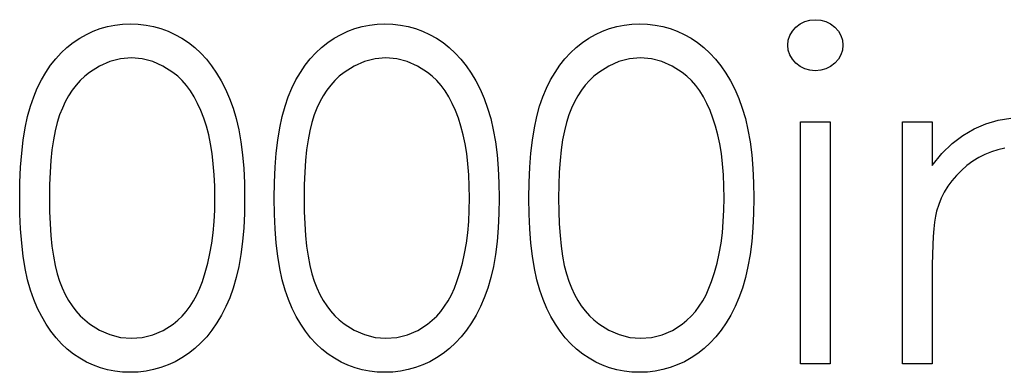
# Model space of a CAD drawing. Header units: inches. Extents: x 220 to 877, y 4 to 174.
# Tile 189 of 256: x 260.269 to 260.678, y 159.015 to 159.161. Entities that reach past the tile are written whole.
import ezdxf

# ---------------------------------------------------------------- set-up
doc = ezdxf.new("R2010")
doc.units = ezdxf.units.IN
doc.header["$LTSCALE"] = 0.5
doc.header["$MEASUREMENT"] = 0
doc.layers.add('SID-M-D', color=42, linetype='Continuous')

msp = doc.modelspace()

# ---------------------------------------------------------------- linework, layer by layer
at = {"layer": 'SID-M-D', "linetype": 'Continuous'}
for p, q in [((260.3021, 159.15745), (260.30511, 159.15831)), ((260.30511, 159.15831), (260.3082, 159.15892)), ((260.3082, 159.15892), (260.31135, 159.15927)), ((260.31135, 159.15927), (260.31461, 159.15938)), ((260.31461, 159.15938), (260.31789, 159.15927)), ((260.31789, 159.15927), (260.32112, 159.15892)), ((260.32112, 159.15892), (260.32424, 159.15831)), ((260.32424, 159.15831), (260.3273, 159.15745)), ((260.4081, 159.15745), (260.41111, 159.15831)), ((260.41111, 159.15831), (260.4142, 159.15892)), ((260.4142, 159.15892), (260.41735, 159.15927)), ((260.41735, 159.15927), (260.4206, 159.15938)), ((260.4206, 159.15938), (260.42389, 159.15927)), ((260.42389, 159.15927), (260.42712, 159.15892)), ((260.42712, 159.15892), (260.43024, 159.15831)), ((260.43024, 159.15831), (260.4333, 159.15745)), ((260.5141, 159.15745), (260.5171, 159.15831)), ((260.5171, 159.15831), (260.5202, 159.15892)), ((260.5202, 159.15892), (260.52334, 159.15927)), ((260.52334, 159.15927), (260.5266, 159.15938)), ((260.5266, 159.15938), (260.52988, 159.15927)), ((260.52988, 159.15927), (260.53311, 159.15892)), ((260.53311, 159.15892), (260.53623, 159.15831)), ((260.53623, 159.15831), (260.5393, 159.15745)), ((260.5902, 159.1564), (260.59166, 159.15803)), ((260.59166, 159.15803), (260.59343, 159.15938)), ((260.59343, 159.15938), (260.59539, 159.16038)), ((260.59539, 159.16038), (260.59746, 159.16096)), ((260.59746, 159.16096), (260.59972, 159.16115)), ((260.59972, 159.16115), (260.60201, 159.16096)), ((260.60201, 159.16096), (260.60414, 159.16038)), ((260.60414, 159.16038), (260.6061, 159.15938)), ((260.6061, 159.15938), (260.60786, 159.15803)), ((260.60786, 159.15803), (260.60935, 159.1564)), ((260.29352, 159.15348), (260.29631, 159.15505)), ((260.29631, 159.15505), (260.29915, 159.15638)), ((260.29915, 159.15638), (260.3021, 159.15745)), ((260.3273, 159.15745), (260.33029, 159.15638)), ((260.33029, 159.15638), (260.33318, 159.15505)), ((260.33318, 159.15505), (260.33603, 159.15348)), ((260.39951, 159.15348), (260.4023, 159.15505)), ((260.4023, 159.15505), (260.40515, 159.15638)), ((260.40515, 159.15638), (260.4081, 159.15745)), ((260.4333, 159.15745), (260.43628, 159.15638)), ((260.43628, 159.15638), (260.43918, 159.15505)), ((260.43918, 159.15505), (260.44202, 159.15348)), ((260.50551, 159.15348), (260.5083, 159.15505)), ((260.5083, 159.15505), (260.51114, 159.15638)), ((260.51114, 159.15638), (260.5141, 159.15745)), ((260.5393, 159.15745), (260.54228, 159.15638)), ((260.54228, 159.15638), (260.54518, 159.15505)), ((260.54518, 159.15505), (260.54802, 159.15348)), ((260.58851, 159.15262), (260.58915, 159.15458)), ((260.58915, 159.15458), (260.5902, 159.1564)), ((260.60935, 159.1564), (260.6104, 159.15458)), ((260.6104, 159.15458), (260.61104, 159.15262)), ((260.28822, 159.14964), (260.29081, 159.15168)), ((260.29081, 159.15168), (260.29352, 159.15348)), ((260.33603, 159.15348), (260.33876, 159.15166)), ((260.33876, 159.15166), (260.34138, 159.14961)), ((260.39421, 159.14964), (260.39681, 159.15168)), ((260.39681, 159.15168), (260.39951, 159.15348)), ((260.44202, 159.15348), (260.44476, 159.15166)), ((260.44476, 159.15166), (260.44738, 159.14961)), ((260.50021, 159.14964), (260.50281, 159.15168)), ((260.50281, 159.15168), (260.50551, 159.15348)), ((260.54802, 159.15348), (260.55075, 159.15166)), ((260.55075, 159.15166), (260.55338, 159.14961)), ((260.58829, 159.1505), (260.58851, 159.15262)), ((260.58851, 159.14843), (260.58829, 159.1505)), ((260.61104, 159.15262), (260.61126, 159.1505)), ((260.61126, 159.1505), (260.61104, 159.14843)), ((260.28353, 159.14492), (260.28579, 159.1474)), ((260.28579, 159.1474), (260.28822, 159.14964)), ((260.34138, 159.14961), (260.34389, 159.14729)), ((260.34389, 159.14729), (260.34624, 159.14475)), ((260.38952, 159.14492), (260.39179, 159.1474)), ((260.39179, 159.1474), (260.39421, 159.14964)), ((260.44738, 159.14961), (260.44989, 159.14729)), ((260.44989, 159.14729), (260.45224, 159.14475)), ((260.49552, 159.14492), (260.49778, 159.1474)), ((260.49778, 159.1474), (260.50021, 159.14964)), ((260.55338, 159.14961), (260.55589, 159.14729)), ((260.55589, 159.14729), (260.55823, 159.14475)), ((260.58915, 159.14649), (260.58851, 159.14843)), ((260.5902, 159.1447), (260.58915, 159.14649)), ((260.6104, 159.14649), (260.60935, 159.1447)), ((260.61104, 159.14843), (260.6104, 159.14649)), ((260.27941, 159.13926), (260.2814, 159.14222)), ((260.2814, 159.14222), (260.28353, 159.14492)), ((260.30174, 159.14186), (260.29758, 159.13923)), ((260.30602, 159.14376), (260.30174, 159.14186)), ((260.31047, 159.14487), (260.30602, 159.14376)), ((260.31502, 159.14525), (260.31047, 159.14487)), ((260.31952, 159.14487), (260.31502, 159.14525)), ((260.32391, 159.14376), (260.31952, 159.14487)), ((260.32816, 159.14186), (260.32391, 159.14376)), ((260.33233, 159.13923), (260.32816, 159.14186)), ((260.34624, 159.14475), (260.34845, 159.14199)), ((260.34845, 159.14199), (260.35052, 159.13896)), ((260.38541, 159.13926), (260.3874, 159.14222)), ((260.3874, 159.14222), (260.38952, 159.14492)), ((260.40774, 159.14186), (260.40357, 159.13923)), ((260.41202, 159.14376), (260.40774, 159.14186)), ((260.41646, 159.14487), (260.41202, 159.14376)), ((260.42102, 159.14525), (260.41646, 159.14487)), ((260.42552, 159.14487), (260.42102, 159.14525)), ((260.42991, 159.14376), (260.42552, 159.14487)), ((260.43416, 159.14186), (260.42991, 159.14376)), ((260.43832, 159.13923), (260.43416, 159.14186)), ((260.45224, 159.14475), (260.45445, 159.14199)), ((260.45445, 159.14199), (260.45652, 159.13896)), ((260.49141, 159.13926), (260.49339, 159.14222)), ((260.49339, 159.14222), (260.49552, 159.14492)), ((260.51374, 159.14186), (260.50957, 159.13923)), ((260.51802, 159.14376), (260.51374, 159.14186)), ((260.52246, 159.14487), (260.51802, 159.14376)), ((260.52701, 159.14525), (260.52246, 159.14487)), ((260.53151, 159.14487), (260.52701, 159.14525)), ((260.5359, 159.14376), (260.53151, 159.14487)), ((260.54015, 159.14186), (260.5359, 159.14376)), ((260.54432, 159.13923), (260.54015, 159.14186)), ((260.55823, 159.14475), (260.56044, 159.14199)), ((260.56044, 159.14199), (260.56251, 159.13896)), ((260.59166, 159.14307), (260.5902, 159.1447)), ((260.59343, 159.14172), (260.59166, 159.14307)), ((260.59539, 159.14072), (260.59343, 159.14172)), ((260.6061, 159.14172), (260.60414, 159.14072)), ((260.60786, 159.14307), (260.6061, 159.14172)), ((260.60935, 159.1447), (260.60786, 159.14307)), ((260.27756, 159.13611), (260.27941, 159.13926)), ((260.29559, 159.13766), (260.29374, 159.13589)), ((260.29758, 159.13923), (260.29559, 159.13766)), ((260.33432, 159.13763), (260.33233, 159.13923)), ((260.33619, 159.13581), (260.33432, 159.13763)), ((260.35052, 159.13896), (260.35245, 159.1357)), ((260.38356, 159.13611), (260.38541, 159.13926)), ((260.40158, 159.13766), (260.39974, 159.13589)), ((260.40357, 159.13923), (260.40158, 159.13766)), ((260.44031, 159.13763), (260.43832, 159.13923)), ((260.44219, 159.13581), (260.44031, 159.13763)), ((260.45652, 159.13896), (260.45845, 159.1357)), ((260.48956, 159.13611), (260.49141, 159.13926)), ((260.50758, 159.13766), (260.50573, 159.13589)), ((260.50957, 159.13923), (260.50758, 159.13766)), ((260.54631, 159.13763), (260.54432, 159.13923)), ((260.54819, 159.13581), (260.54631, 159.13763)), ((260.56251, 159.13896), (260.56444, 159.1357)), ((260.59746, 159.14014), (260.59539, 159.14072)), ((260.59972, 159.13995), (260.59746, 159.14014)), ((260.60201, 159.14014), (260.59972, 159.13995)), ((260.60414, 159.14072), (260.60201, 159.14014)), ((260.27588, 159.13272), (260.27756, 159.13611)), ((260.292, 159.13393), (260.2904, 159.13181)), ((260.29374, 159.13589), (260.292, 159.13393)), ((260.33799, 159.13377), (260.33619, 159.13581)), ((260.33964, 159.13151), (260.33799, 159.13377)), ((260.35245, 159.1357), (260.35422, 159.1322)), ((260.38188, 159.13272), (260.38356, 159.13611)), ((260.398, 159.13393), (260.3964, 159.13181)), ((260.39974, 159.13589), (260.398, 159.13393)), ((260.44398, 159.13377), (260.44219, 159.13581)), ((260.44564, 159.13151), (260.44398, 159.13377)), ((260.45845, 159.1357), (260.46021, 159.1322)), ((260.48787, 159.13272), (260.48956, 159.13611)), ((260.50399, 159.13393), (260.50239, 159.13181)), ((260.50573, 159.13589), (260.50399, 159.13393)), ((260.54998, 159.13377), (260.54819, 159.13581)), ((260.55164, 159.13151), (260.54998, 159.13377)), ((260.56444, 159.1357), (260.56621, 159.1322)), ((260.27436, 159.1291), (260.27588, 159.13272)), ((260.28891, 159.12952), (260.28753, 159.12703)), ((260.2904, 159.13181), (260.28891, 159.12952)), ((260.34119, 159.12902), (260.33964, 159.13151)), ((260.35422, 159.1322), (260.35587, 159.12844)), ((260.38036, 159.1291), (260.38188, 159.13272)), ((260.3949, 159.12952), (260.39352, 159.12703)), ((260.3964, 159.13181), (260.3949, 159.12952)), ((260.44719, 159.12902), (260.44564, 159.13151)), ((260.46021, 159.1322), (260.46187, 159.12844)), ((260.48635, 159.1291), (260.48787, 159.13272)), ((260.5009, 159.12952), (260.49952, 159.12703)), ((260.50239, 159.13181), (260.5009, 159.12952)), ((260.55318, 159.12902), (260.55164, 159.13151)), ((260.56621, 159.1322), (260.56787, 159.12844)), ((260.27301, 159.12518), (260.27436, 159.1291)), ((260.28753, 159.12703), (260.28629, 159.12438)), ((260.34262, 159.12632), (260.34119, 159.12902)), ((260.34395, 159.12342), (260.34262, 159.12632)), ((260.35587, 159.12844), (260.35734, 159.12441)), ((260.37901, 159.12518), (260.38036, 159.1291)), ((260.39352, 159.12703), (260.39228, 159.12438)), ((260.44862, 159.12632), (260.44719, 159.12902)), ((260.44995, 159.12342), (260.44862, 159.12632)), ((260.46187, 159.12844), (260.46333, 159.12441)), ((260.485, 159.12518), (260.48635, 159.1291)), ((260.49952, 159.12703), (260.49828, 159.12438)), ((260.55462, 159.12632), (260.55318, 159.12902)), ((260.55594, 159.12342), (260.55462, 159.12632)), ((260.56787, 159.12844), (260.56933, 159.12441)), ((260.27182, 159.12088), (260.27301, 159.12518)), ((260.28515, 159.12154), (260.28416, 159.11845)), ((260.28629, 159.12438), (260.28515, 159.12154)), ((260.34516, 159.12027), (260.34395, 159.12342)), ((260.35734, 159.12441), (260.35863, 159.12005)), ((260.37782, 159.12088), (260.37901, 159.12518)), ((260.39115, 159.12154), (260.39016, 159.11845)), ((260.39228, 159.12438), (260.39115, 159.12154)), ((260.45116, 159.12027), (260.44995, 159.12342)), ((260.46333, 159.12441), (260.46463, 159.12005)), ((260.48381, 159.12088), (260.485, 159.12518)), ((260.49715, 159.12154), (260.49615, 159.11845)), ((260.49828, 159.12438), (260.49715, 159.12154)), ((260.55716, 159.12027), (260.55594, 159.12342)), ((260.56933, 159.12441), (260.57063, 159.12005)), ((260.2708, 159.11619), (260.27182, 159.12088)), ((260.28416, 159.11845), (260.28331, 159.115)), ((260.34624, 159.1169), (260.34516, 159.12027)), ((260.35863, 159.12005), (260.35971, 159.11536)), ((260.3768, 159.11619), (260.37782, 159.12088)), ((260.39016, 159.11845), (260.3893, 159.115)), ((260.45224, 159.1169), (260.45116, 159.12027)), ((260.46463, 159.12005), (260.46571, 159.11536)), ((260.48279, 159.11619), (260.48381, 159.12088)), ((260.49615, 159.11845), (260.4953, 159.115)), ((260.55823, 159.1169), (260.55716, 159.12027)), ((260.57063, 159.12005), (260.5717, 159.11536)), ((260.59359, 159.11875), (260.60596, 159.11875)), ((260.59359, 159.01806), (260.59359, 159.11875)), ((260.60596, 159.11875), (260.60596, 159.01806)), ((260.63599, 159.11875), (260.64836, 159.11875)), ((260.63599, 159.01806), (260.63599, 159.11875)), ((260.64836, 159.11875), (260.64836, 159.10059)), ((260.66583, 159.11577), (260.67072, 159.11784)), ((260.67072, 159.11784), (260.67582, 159.11933)), ((260.67582, 159.11933), (260.68115, 159.12022)), ((260.27, 159.11111), (260.2708, 159.11619)), ((260.28331, 159.115), (260.28256, 159.11122)), ((260.34721, 159.11331), (260.34624, 159.1169)), ((260.34798, 159.10951), (260.34721, 159.11331)), ((260.35971, 159.11536), (260.36059, 159.11033)), ((260.376, 159.11111), (260.3768, 159.11619)), ((260.3893, 159.115), (260.38856, 159.11122)), ((260.4532, 159.11331), (260.45224, 159.1169)), ((260.45398, 159.10951), (260.4532, 159.11331)), ((260.46571, 159.11536), (260.46659, 159.11033)), ((260.48199, 159.11111), (260.48279, 159.11619)), ((260.4953, 159.115), (260.49455, 159.11122)), ((260.5592, 159.11331), (260.55823, 159.1169)), ((260.55997, 159.10951), (260.5592, 159.11331)), ((260.5717, 159.11536), (260.57259, 159.11033)), ((260.65667, 159.10962), (260.66114, 159.11304)), ((260.66114, 159.11304), (260.66583, 159.11577)), ((260.26937, 159.10564), (260.27, 159.11111)), ((260.28256, 159.11122), (260.28198, 159.10705)), ((260.34864, 159.10545), (260.34798, 159.10951)), ((260.36059, 159.11033), (260.36128, 159.10498)), ((260.37536, 159.10564), (260.376, 159.11111)), ((260.38856, 159.11122), (260.38798, 159.10705)), ((260.45464, 159.10545), (260.45398, 159.10951)), ((260.46659, 159.11033), (260.46728, 159.10498)), ((260.48136, 159.10564), (260.48199, 159.11111)), ((260.49455, 159.11122), (260.49397, 159.10705)), ((260.56063, 159.10545), (260.55997, 159.10951)), ((260.57259, 159.11033), (260.57328, 159.10498)), ((260.65242, 159.10545), (260.65667, 159.10962)), ((260.2689, 159.09976), (260.26937, 159.10564)), ((260.28198, 159.10705), (260.28151, 159.10255)), ((260.34914, 159.10117), (260.34864, 159.10545)), ((260.36128, 159.10498), (260.36178, 159.09926)), ((260.37489, 159.09976), (260.37536, 159.10564)), ((260.38798, 159.10705), (260.38751, 159.10255)), ((260.45514, 159.10117), (260.45464, 159.10545)), ((260.46728, 159.10498), (260.46778, 159.09926)), ((260.48089, 159.09976), (260.48136, 159.10564)), ((260.49397, 159.10705), (260.4935, 159.10255)), ((260.56113, 159.10117), (260.56063, 159.10545)), ((260.57328, 159.10498), (260.57377, 159.09926)), ((260.64836, 159.10059), (260.65242, 159.10545)), ((260.67039, 159.10514), (260.66779, 159.10385)), ((260.67306, 159.10625), (260.67039, 159.10514)), ((260.6758, 159.10708), (260.67306, 159.10625)), ((260.67864, 159.10768), (260.6758, 159.10708)), ((260.28151, 159.10255), (260.28118, 159.09772)), ((260.34953, 159.09667), (260.34914, 159.10117)), ((260.38751, 159.10255), (260.38718, 159.09772)), ((260.45552, 159.09667), (260.45514, 159.10117)), ((260.4935, 159.10255), (260.49317, 159.09772)), ((260.56152, 159.09667), (260.56113, 159.10117)), ((260.66528, 159.10227), (260.66285, 159.10048)), ((260.66779, 159.10385), (260.66528, 159.10227)), ((260.26862, 159.09352), (260.2689, 159.09976)), ((260.28118, 159.09772), (260.28096, 159.0925)), ((260.34972, 159.09192), (260.34953, 159.09667)), ((260.36178, 159.09926), (260.36206, 159.09325)), ((260.37462, 159.09352), (260.37489, 159.09976)), ((260.38718, 159.09772), (260.38696, 159.0925)), ((260.45571, 159.09192), (260.45552, 159.09667)), ((260.46778, 159.09926), (260.46805, 159.09325)), ((260.48061, 159.09352), (260.48089, 159.09976)), ((260.49317, 159.09772), (260.49295, 159.0925)), ((260.56171, 159.09192), (260.56152, 159.09667)), ((260.57377, 159.09926), (260.57405, 159.09325)), ((260.66056, 159.09849), (260.65849, 159.09642)), ((260.66285, 159.10048), (260.66056, 159.09849)), ((260.26854, 159.0869), (260.26862, 159.09352)), ((260.28096, 159.0925), (260.2809, 159.08695)), ((260.36206, 159.09325), (260.36217, 159.0869)), ((260.37453, 159.0869), (260.37462, 159.09352)), ((260.38696, 159.0925), (260.3869, 159.08695)), ((260.46805, 159.09325), (260.46816, 159.0869)), ((260.48053, 159.0869), (260.48061, 159.09352)), ((260.49295, 159.0925), (260.4929, 159.08695)), ((260.57405, 159.09325), (260.57416, 159.0869)), ((260.65661, 159.09421), (260.65493, 159.09189)), ((260.65849, 159.09642), (260.65661, 159.09421)), ((260.3498, 159.08695), (260.34972, 159.09192)), ((260.4558, 159.08695), (260.45571, 159.09192)), ((260.56179, 159.08695), (260.56171, 159.09192)), ((260.65346, 159.08947), (260.65219, 159.08693)), ((260.65493, 159.09189), (260.65346, 159.08947)), ((260.26862, 159.08033), (260.26854, 159.0869)), ((260.2809, 159.08695), (260.28096, 159.08143)), ((260.34972, 159.08198), (260.3498, 159.08695)), ((260.36217, 159.0869), (260.36206, 159.08058)), ((260.37462, 159.08033), (260.37453, 159.0869)), ((260.3869, 159.08695), (260.38696, 159.08143)), ((260.45571, 159.08198), (260.4558, 159.08695)), ((260.46816, 159.0869), (260.46805, 159.08058)), ((260.48061, 159.08033), (260.48053, 159.0869)), ((260.4929, 159.08695), (260.49295, 159.08143)), ((260.56171, 159.08198), (260.56179, 159.08695)), ((260.57416, 159.0869), (260.57405, 159.08058)), ((260.65112, 159.08425), (260.65026, 159.08149)), ((260.65219, 159.08693), (260.65112, 159.08425)), ((260.2689, 159.07412), (260.26862, 159.08033)), ((260.28096, 159.08143), (260.28118, 159.07624)), ((260.34947, 159.07718), (260.34972, 159.08198)), ((260.36206, 159.08058), (260.36178, 159.07459)), ((260.37489, 159.07412), (260.37462, 159.08033)), ((260.38696, 159.08143), (260.38718, 159.07624)), ((260.45547, 159.07718), (260.45571, 159.08198)), ((260.46805, 159.08058), (260.46778, 159.07459)), ((260.48089, 159.07412), (260.48061, 159.08033)), ((260.49295, 159.08143), (260.49317, 159.07624)), ((260.56146, 159.07718), (260.56171, 159.08198)), ((260.57405, 159.08058), (260.57377, 159.07459)), ((260.65026, 159.08149), (260.64982, 159.07945)), ((260.28118, 159.07624), (260.28151, 159.07139)), ((260.34906, 159.07257), (260.34947, 159.07718)), ((260.38718, 159.07624), (260.38751, 159.07139)), ((260.45505, 159.07257), (260.45547, 159.07718)), ((260.49317, 159.07624), (260.4935, 159.07139)), ((260.56105, 159.07257), (260.56146, 159.07718)), ((260.64943, 159.07702), (260.6491, 159.07423)), ((260.64982, 159.07945), (260.64943, 159.07702)), ((260.26937, 159.06827), (260.2689, 159.07412)), ((260.3485, 159.06816), (260.34906, 159.07257)), ((260.36178, 159.07459), (260.36128, 159.0689)), ((260.37536, 159.06827), (260.37489, 159.07412)), ((260.4545, 159.06816), (260.45505, 159.07257)), ((260.46778, 159.07459), (260.46728, 159.0689)), ((260.48136, 159.06827), (260.48089, 159.07412)), ((260.5605, 159.06816), (260.56105, 159.07257)), ((260.57377, 159.07459), (260.57328, 159.0689)), ((260.6491, 159.07423), (260.64883, 159.07103)), ((260.27003, 159.06283), (260.26937, 159.06827)), ((260.28151, 159.07139), (260.28195, 159.06691)), ((260.34776, 159.06393), (260.3485, 159.06816)), ((260.36128, 159.0689), (260.36062, 159.06357)), ((260.37602, 159.06283), (260.37536, 159.06827)), ((260.38751, 159.07139), (260.38795, 159.06691)), ((260.45376, 159.06393), (260.4545, 159.06816)), ((260.46728, 159.0689), (260.46662, 159.06357)), ((260.48202, 159.06283), (260.48136, 159.06827)), ((260.4935, 159.07139), (260.49395, 159.06691)), ((260.55975, 159.06393), (260.5605, 159.06816)), ((260.57328, 159.0689), (260.57261, 159.06357)), ((260.64883, 159.07103), (260.64863, 159.06747)), ((260.28195, 159.06691), (260.28256, 159.06277)), ((260.34688, 159.05987), (260.34776, 159.06393)), ((260.38795, 159.06691), (260.38856, 159.06277)), ((260.45287, 159.05987), (260.45376, 159.06393)), ((260.49395, 159.06691), (260.49455, 159.06277)), ((260.55887, 159.05987), (260.55975, 159.06393)), ((260.64863, 159.06747), (260.64847, 159.06352)), ((260.27086, 159.05775), (260.27003, 159.06283)), ((260.28256, 159.06277), (260.28328, 159.05896)), ((260.3458, 159.05601), (260.34688, 159.05987)), ((260.36062, 159.06357), (260.35974, 159.05858)), ((260.37685, 159.05775), (260.37602, 159.06283)), ((260.38856, 159.06277), (260.38927, 159.05896)), ((260.4518, 159.05601), (260.45287, 159.05987)), ((260.46662, 159.06357), (260.46573, 159.05858)), ((260.48285, 159.05775), (260.48202, 159.06283)), ((260.49455, 159.06277), (260.49527, 159.05896)), ((260.55779, 159.05601), (260.55887, 159.05987)), ((260.57261, 159.06357), (260.57173, 159.05858)), ((260.64847, 159.06352), (260.64839, 159.05918)), ((260.27185, 159.05303), (260.27086, 159.05775)), ((260.28328, 159.05896), (260.28413, 159.05551)), ((260.34458, 159.05231), (260.3458, 159.05601)), ((260.35974, 159.05858), (260.35866, 159.05391)), ((260.37785, 159.05303), (260.37685, 159.05775)), ((260.38927, 159.05896), (260.39013, 159.05551)), ((260.45058, 159.05231), (260.4518, 159.05601)), ((260.46573, 159.05858), (260.46466, 159.05391)), ((260.48384, 159.05303), (260.48285, 159.05775)), ((260.49527, 159.05896), (260.49613, 159.05551)), ((260.55658, 159.05231), (260.55779, 159.05601)), ((260.57173, 159.05858), (260.57065, 159.05391)), ((260.64839, 159.05918), (260.64836, 159.05446)), ((260.27306, 159.0487), (260.27185, 159.05303)), ((260.28413, 159.05551), (260.28513, 159.05242)), ((260.28513, 159.05242), (260.28626, 159.04958)), ((260.34348, 159.04944), (260.34458, 159.05231)), ((260.35866, 159.05391), (260.35742, 159.04955)), ((260.37906, 159.0487), (260.37785, 159.05303)), ((260.39013, 159.05551), (260.39112, 159.05242)), ((260.39112, 159.05242), (260.39226, 159.04958)), ((260.44948, 159.04944), (260.45058, 159.05231)), ((260.46466, 159.05391), (260.46342, 159.04955)), ((260.48506, 159.0487), (260.48384, 159.05303)), ((260.49613, 159.05551), (260.49712, 159.05242)), ((260.49712, 159.05242), (260.49825, 159.04958)), ((260.55547, 159.04944), (260.55658, 159.05231)), ((260.57065, 159.05391), (260.56941, 159.04955)), ((260.64836, 159.05446), (260.64836, 159.01806)), ((260.27444, 159.04475), (260.27306, 159.0487)), ((260.28626, 159.04958), (260.2875, 159.04693)), ((260.34227, 159.04676), (260.34348, 159.04944)), ((260.35742, 159.04955), (260.35596, 159.04555)), ((260.38044, 159.04475), (260.37906, 159.0487)), ((260.39226, 159.04958), (260.3935, 159.04693)), ((260.44826, 159.04676), (260.44948, 159.04944)), ((260.46342, 159.04955), (260.46195, 159.04555)), ((260.48644, 159.04475), (260.48506, 159.0487)), ((260.49825, 159.04958), (260.49949, 159.04693)), ((260.55426, 159.04676), (260.55547, 159.04944)), ((260.56941, 159.04955), (260.56795, 159.04555)), ((260.27599, 159.0411), (260.27444, 159.04475)), ((260.2875, 159.04693), (260.28885, 159.04444)), ((260.28885, 159.04444), (260.29034, 159.04215)), ((260.33945, 159.04196), (260.34091, 159.04425)), ((260.34091, 159.04425), (260.34227, 159.04676)), ((260.35596, 159.04555), (260.35433, 159.04182)), ((260.38199, 159.0411), (260.38044, 159.04475)), ((260.3935, 159.04693), (260.39485, 159.04444)), ((260.39485, 159.04444), (260.39634, 159.04215)), ((260.44545, 159.04196), (260.44691, 159.04425)), ((260.44691, 159.04425), (260.44826, 159.04676)), ((260.46195, 159.04555), (260.46032, 159.04182)), ((260.48798, 159.0411), (260.48644, 159.04475)), ((260.49949, 159.04693), (260.50085, 159.04444)), ((260.50085, 159.04444), (260.50234, 159.04215)), ((260.55144, 159.04196), (260.55291, 159.04425)), ((260.55291, 159.04425), (260.55426, 159.04676)), ((260.56795, 159.04555), (260.56632, 159.04182)), ((260.2777, 159.03768), (260.27599, 159.0411)), ((260.29034, 159.04215), (260.29197, 159.04003)), ((260.29197, 159.04003), (260.29371, 159.03807)), ((260.33614, 159.03787), (260.33785, 159.03983)), ((260.33785, 159.03983), (260.33945, 159.04196)), ((260.35433, 159.04182), (260.35256, 159.03834)), ((260.3837, 159.03768), (260.38199, 159.0411)), ((260.39634, 159.04215), (260.39797, 159.04003)), ((260.39797, 159.04003), (260.39971, 159.03807)), ((260.44213, 159.03787), (260.44385, 159.03983)), ((260.44385, 159.03983), (260.44545, 159.04196)), ((260.46032, 159.04182), (260.45856, 159.03834)), ((260.48969, 159.03768), (260.48798, 159.0411)), ((260.50234, 159.04215), (260.50397, 159.04003)), ((260.50397, 159.04003), (260.5057, 159.03807)), ((260.54813, 159.03787), (260.54984, 159.03983)), ((260.54984, 159.03983), (260.55144, 159.04196)), ((260.56632, 159.04182), (260.56455, 159.03834)), ((260.27955, 159.03451), (260.2777, 159.03768)), ((260.29371, 159.03807), (260.29559, 159.0363)), ((260.29559, 159.0363), (260.29758, 159.0347)), ((260.33236, 159.03456), (260.33432, 159.03614)), ((260.33432, 159.03614), (260.33614, 159.03787)), ((260.35066, 159.03509), (260.34859, 159.03205)), ((260.35256, 159.03834), (260.35066, 159.03509)), ((260.38555, 159.03451), (260.3837, 159.03768)), ((260.39971, 159.03807), (260.40158, 159.0363)), ((260.40158, 159.0363), (260.40357, 159.0347)), ((260.43835, 159.03456), (260.44031, 159.03614)), ((260.44031, 159.03614), (260.44213, 159.03787)), ((260.45665, 159.03509), (260.45458, 159.03205)), ((260.45856, 159.03834), (260.45665, 159.03509)), ((260.49154, 159.03451), (260.48969, 159.03768)), ((260.5057, 159.03807), (260.50758, 159.0363)), ((260.50758, 159.0363), (260.50957, 159.0347)), ((260.54435, 159.03456), (260.54631, 159.03614)), ((260.54631, 159.03614), (260.54813, 159.03787)), ((260.56265, 159.03509), (260.56058, 159.03205)), ((260.56455, 159.03834), (260.56265, 159.03509)), ((260.28154, 159.03158), (260.27955, 159.03451)), ((260.28366, 159.02885), (260.28154, 159.03158)), ((260.29758, 159.0347), (260.30177, 159.03205)), ((260.30177, 159.03205), (260.30608, 159.03017)), ((260.32399, 159.03015), (260.32824, 159.03197)), ((260.32824, 159.03197), (260.33236, 159.03456)), ((260.34859, 159.03205), (260.34638, 159.02926)), ((260.38753, 159.03158), (260.38555, 159.03451)), ((260.38966, 159.02885), (260.38753, 159.03158)), ((260.40357, 159.0347), (260.40777, 159.03205)), ((260.40777, 159.03205), (260.41207, 159.03017)), ((260.42999, 159.03015), (260.43424, 159.03197)), ((260.43424, 159.03197), (260.43835, 159.03456)), ((260.45458, 159.03205), (260.45237, 159.02926)), ((260.49353, 159.03158), (260.49154, 159.03451)), ((260.49566, 159.02885), (260.49353, 159.03158)), ((260.50957, 159.0347), (260.51376, 159.03205)), ((260.51376, 159.03205), (260.51807, 159.03017)), ((260.53599, 159.03015), (260.54024, 159.03197)), ((260.54024, 159.03197), (260.54435, 159.03456)), ((260.56058, 159.03205), (260.55837, 159.02926)), ((260.28593, 159.02636), (260.28366, 159.02885)), ((260.30608, 159.03017), (260.31049, 159.02904)), ((260.31049, 159.02904), (260.31502, 159.02866)), ((260.31502, 159.02866), (260.31958, 159.02901)), ((260.31958, 159.02901), (260.32399, 159.03015)), ((260.34638, 159.02926), (260.344, 159.02672)), ((260.39192, 159.02636), (260.38966, 159.02885)), ((260.41207, 159.03017), (260.41649, 159.02904)), ((260.41649, 159.02904), (260.42102, 159.02866)), ((260.42102, 159.02866), (260.42557, 159.02901)), ((260.42557, 159.02901), (260.42999, 159.03015)), ((260.45237, 159.02926), (260.45, 159.02672)), ((260.49792, 159.02636), (260.49566, 159.02885)), ((260.51807, 159.03017), (260.52249, 159.02904)), ((260.52249, 159.02904), (260.52701, 159.02866)), ((260.52701, 159.02866), (260.53157, 159.02901)), ((260.53157, 159.02901), (260.53599, 159.03015)), ((260.55837, 159.02926), (260.556, 159.02672)), ((260.28836, 159.02413), (260.28593, 159.02636)), ((260.29092, 159.02211), (260.28836, 159.02413)), ((260.34149, 159.0244), (260.33884, 159.02233)), ((260.344, 159.02672), (260.34149, 159.0244)), ((260.39435, 159.02413), (260.39192, 159.02636)), ((260.39692, 159.02211), (260.39435, 159.02413)), ((260.44749, 159.0244), (260.44484, 159.02233)), ((260.45, 159.02672), (260.44749, 159.0244)), ((260.50035, 159.02413), (260.49792, 159.02636)), ((260.50292, 159.02211), (260.50035, 159.02413)), ((260.55349, 159.0244), (260.55084, 159.02233)), ((260.556, 159.02672), (260.55349, 159.0244)), ((260.2936, 159.02035), (260.29092, 159.02211)), ((260.29636, 159.0188), (260.2936, 159.02035)), ((260.2992, 159.01748), (260.29636, 159.0188)), ((260.33324, 159.01891), (260.33031, 159.01759)), ((260.33608, 159.02051), (260.33324, 159.01891)), ((260.33884, 159.02233), (260.33608, 159.02051)), ((260.3996, 159.02035), (260.39692, 159.02211)), ((260.40236, 159.0188), (260.3996, 159.02035)), ((260.4052, 159.01748), (260.40236, 159.0188)), ((260.43924, 159.01891), (260.43631, 159.01759)), ((260.44208, 159.02051), (260.43924, 159.01891)), ((260.44484, 159.02233), (260.44208, 159.02051)), ((260.50559, 159.02035), (260.50292, 159.02211)), ((260.50835, 159.0188), (260.50559, 159.02035)), ((260.5112, 159.01748), (260.50835, 159.0188)), ((260.54523, 159.01891), (260.54231, 159.01759)), ((260.54808, 159.02051), (260.54523, 159.01891)), ((260.55084, 159.02233), (260.54808, 159.02051)), ((260.30213, 159.01643), (260.2992, 159.01748)), ((260.30511, 159.0156), (260.30213, 159.01643)), ((260.3082, 159.01499), (260.30511, 159.0156)), ((260.31135, 159.01463), (260.3082, 159.01499)), ((260.31461, 159.01452), (260.31135, 159.01463)), ((260.31789, 159.01463), (260.31461, 159.01452)), ((260.32112, 159.01502), (260.31789, 159.01463)), ((260.32427, 159.01563), (260.32112, 159.01502)), ((260.32733, 159.01648), (260.32427, 159.01563)), ((260.33031, 159.01759), (260.32733, 159.01648)), ((260.40813, 159.01643), (260.4052, 159.01748)), ((260.41111, 159.0156), (260.40813, 159.01643)), ((260.4142, 159.01499), (260.41111, 159.0156)), ((260.41735, 159.01463), (260.4142, 159.01499)), ((260.4206, 159.01452), (260.41735, 159.01463)), ((260.42389, 159.01463), (260.4206, 159.01452)), ((260.42712, 159.01502), (260.42389, 159.01463)), ((260.43026, 159.01563), (260.42712, 159.01502)), ((260.43333, 159.01648), (260.43026, 159.01563)), ((260.43631, 159.01759), (260.43333, 159.01648)), ((260.51412, 159.01643), (260.5112, 159.01748)), ((260.5171, 159.0156), (260.51412, 159.01643)), ((260.5202, 159.01499), (260.5171, 159.0156)), ((260.52334, 159.01463), (260.5202, 159.01499)), ((260.5266, 159.01452), (260.52334, 159.01463)), ((260.52988, 159.01463), (260.5266, 159.01452)), ((260.53311, 159.01502), (260.52988, 159.01463)), ((260.53626, 159.01563), (260.53311, 159.01502)), ((260.53933, 159.01648), (260.53626, 159.01563)), ((260.54231, 159.01759), (260.53933, 159.01648)), ((260.60596, 159.01806), (260.59359, 159.01806)), ((260.64836, 159.01806), (260.63599, 159.01806))]:
    msp.add_line(p, q, dxfattribs=at)

doc.saveas('drawing.dxf')
